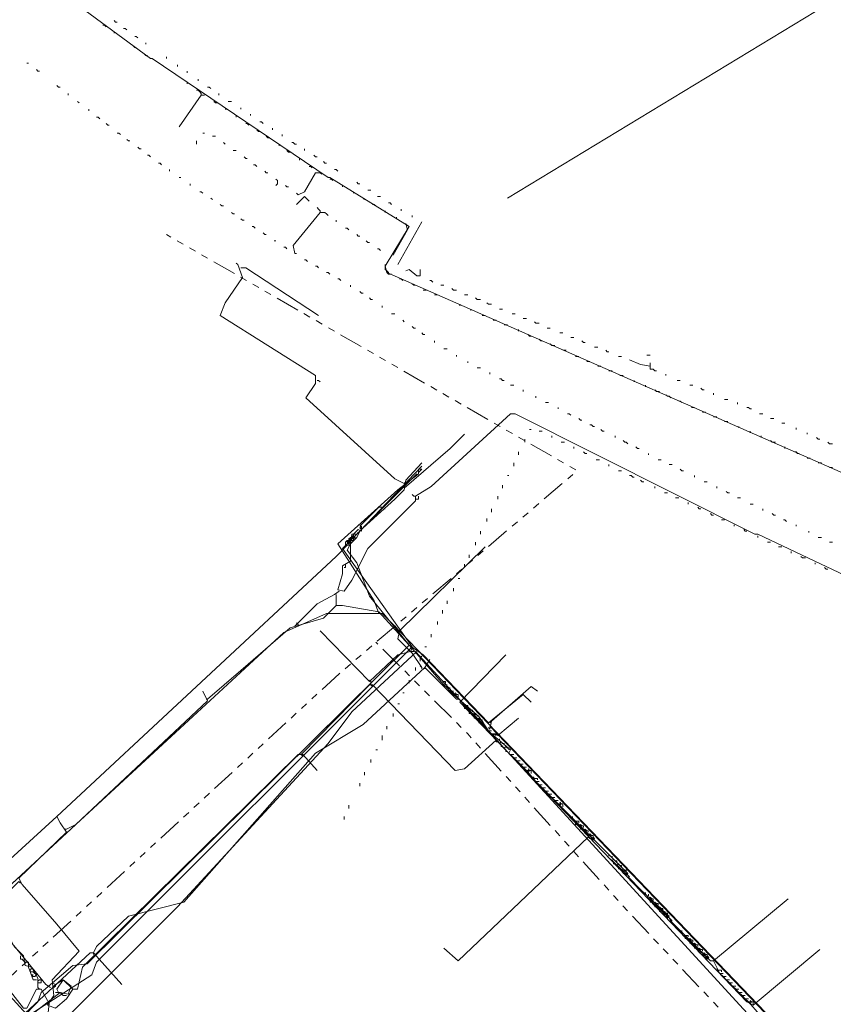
# Model space of a CAD drawing. Header units: metres. Extents: x 196942 to 197942, y 354692 to 355693.
# Tile 49 of 58: x 197495 to 197597, y 355058 to 355182. Entities that reach past the tile are written whole.
import ezdxf
from ezdxf.lldxf.tags import DXFTag

# ---------------------------------------------------------------- set-up
doc = ezdxf.new("R2010")
doc.units = ezdxf.units.M
doc.linetypes.add('RI-GWA', pattern=[18.45, 6, -1.8, 1.75, -1.8, 1.75, -1.8, 1.75, -1.8])
for name, color, linetype, lineweight in [('B-OI-KL-DATA_Orientatieverzoek_KPN_0000546663-G', 90, 'KL-DATA-N', 18), ('B-OI-KL-DATA_Orientatieverzoek_Ziggo BV_0000546674-G', 90, 'KL-DATA-N', 18), ('B-OI-KL-ET_LS_Orientatieverzoek_Enexis_0000729946-G', 190, 'KL-LS-N', 18), ('B-OI-KL-ET_MS_Orientatieverzoek_Enexis_0000729946-G', 130, 'KL-MS-N', 18), ('B-OI-KL-ET_MS_Orientatieverzoek_prorail_0000596202-G', 130, 'KL-MS-N', 18), ('B-OI-KL-GAS_LD_Orientatieverzoek_Enexis_0000729946-G', 50, 'KL-GAS-LD-N', 18), ('B-OI-KL-OVERIG_Orientatieverzoek_prorail_0000596202-G', 130, 'Continuous', 18), ('B-OI-KL-WATER_Orientatieverzoek_Nv WML_0000578862-G', 170, 'KL-WATER-N', 18), ('B-OI-RI-GWA_Orientatieverzoek_roermond_0000584598-G', 30, 'RI-GWA', 18)]:
    doc.layers.add(name, color=color, linetype=linetype, lineweight=lineweight)
doc.styles.get("Standard").update_dxf_attribs({"font": 'arial.ttf'})
tags = doc.linetypes.add('KL-DATA-N', pattern='A,4,-1,[101,NLCS.SHX,S=0.5,R=0,X=0,Y=0],-1,4,-1,["D",Standard,S=1,R=0,X=-0.25,Y=-0.5],-1.5', length=12.5).pattern_tags.tags
tags[18] = DXFTag(74, 10)
tags = doc.linetypes.add('KL-GAS-LD-N', pattern='A,4,-1,[69,NLCS.SHX,S=0.5,R=0,X=0,Y=0],-1,4,-1,["L",Standard,S=1,R=0,X=0.25,Y=-0.5],-2', length=13).pattern_tags.tags
tags[18] = DXFTag(74, 10)
tags = doc.linetypes.add('KL-LS-N', pattern='A,4,-1,[103,NLCS.SHX,S=0.75,R=0,X=0,Y=0],-1,4,-1,["L",Standard,S=1,R=0,X=0,Y=-0.5],-2', length=13).pattern_tags.tags
tags[18] = DXFTag(74, 10)
tags = doc.linetypes.add('KL-MS-N', pattern='A,4,-1,[103,NLCS.SHX,S=0.75,R=0,X=0,Y=0],-1,4,-1,["M",Standard,S=1,R=0,X=0,Y=-0.5],-2', length=13).pattern_tags.tags
tags[18] = DXFTag(74, 10)
doc.linetypes.add('KL-WATER-N', pattern='A,7,-0.5,[168,NLCS.SHX,S=0.75,R=0,X=0.75,Y=0],-2', length=9.5)

msp = doc.modelspace()

# ---------------------------------------------------------------- linework, layer by layer
at = {"layer": 'B-OI-KL-DATA_Orientatieverzoek_KPN_0000546663-G', "ltscale": 0.5, "flags": 128}
for points in [[(197613.53428, 355197.70312), (197602.132, 355187.101), (197556.32284, 355159.29544)], [(197540.1196, 355106.88496), (197539.51948, 355108.48528), (197534.91856, 355115.68672), (197542.52008, 355122.48808), (197545.1206, 355124.48848), (197545.1206, 355125.0886), (197545.52068, 355125.0886), (197545.1206, 355124.68852)], [(197688.54928, 355007.46508), (197683.1482, 355003.66432), (197678.54728, 355004.86456), (197674.34644, 355001.66392), (197673.34624, 355002.064), (197669.1454, 355007.065), (197665.1446, 355003.86436), (197650.94176, 354991.46188), (197646.94096, 354992.26204), (197598.93136, 355046.0728), (197541.91996, 355105.48468), (197540.51968, 355106.88496), (197533.51828, 355106.88496), (197528.1172, 355104.48448), (197501.91196, 355080.27964), (197491.50988, 355070.67772), (197489.70952, 355069.47748)], [(197498.31124, 355053.47428), (197514.71452, 355069.87756), (197533.71832, 355090.48168), (197536.71892, 355094.48248), (197544.92056, 355102.084)], [(197573.1262, 354929.0494), (197554.1224, 354954.0544), (197536.1188, 354976.65892), (197535.31864, 354976.65892), (197534.71852, 354978.45928), (197533.71832, 354978.85936), (197533.31824, 354980.45968), (197525.91676, 354989.86156), (197512.91416, 355006.66492), (197505.1126, 355017.067), (197487.70912, 355039.27144), (197474.1064, 355056.87496), (197474.30644, 355057.87516), (197486.1088, 355068.27724), (197486.50888, 355068.27724), (197495.31064, 355057.075), (197495.71072, 355057.075), (197496.91096, 355059.47548), (197497.51108, 355059.47548), (197498.51128, 355057.67512), (197498.1112, 355053.87436), (197496.1108, 355055.87476), (197495.51068, 355056.27484), (197495.51068, 355054.87456), (197499.91156, 355050.87376), (197510.31364, 355036.87096), (197510.51368, 355036.87096), (197513.51428, 355033.0702), (197515.1146, 355033.87036), (197526.51688, 355043.27224)], [(197497.111, 355060.27564), (197497.111, 355060.87576), (197496.31084, 355062.27604), (197495.51068, 355062.47608), (197495.31064, 355063.67632), (197494.1104, 355064.87656), (197493.1102, 355066.87696), (197493.1102, 355065.47668), (197493.71032, 355065.47668)], [(197495.51068, 355062.87616), (197495.31064, 355063.0762), (197495.1106, 355063.27624), (197494.91056, 355063.27624), (197494.91056, 355063.67632)], [(197495.91076, 355062.27604), (197495.91076, 355062.87616), (197495.51068, 355062.87616)], [(197496.91096, 355060.67572), (197496.51088, 355060.67572), (197495.91076, 355062.27604)], [(197496.1108, 355061.87596), (197496.31084, 355062.076)], [(197496.31084, 355061.67592), (197496.1108, 355061.67592), (197496.1108, 355061.87596)], [(197496.71092, 355061.47588), (197496.51088, 355061.67592), (197496.31084, 355061.67592)], [(197496.51088, 355061.0758), (197496.31084, 355061.27584), (197496.51088, 355061.27584)], [(197496.51088, 355061.0758), (197496.71092, 355061.0758), (197496.91096, 355061.27584)], [(197496.91096, 355061.27584), (197496.91096, 355061.47588), (197496.71092, 355061.47588)], [(197497.111, 355059.67552), (197497.111, 355060.47568), (197497.31104, 355060.67572), (197497.51108, 355060.67572), (197497.51108, 355060.27564), (197497.111, 355060.27564)], [(197497.111, 355059.67552), (197497.31104, 355059.47548)]]:
    msp.add_lwpolyline(points, dxfattribs=at)
at = {"layer": 'B-OI-KL-DATA_Orientatieverzoek_Ziggo BV_0000546674-G', "ltscale": 0.5, "flags": 128}
for points in [[(197545.52068, 355100.0836), (197544.32044, 355101.88396), (197542.52008, 355103.68432), (197542.72012, 355104.68452), (197553.52228, 355115.28664)], [(197587.32904, 355057.47508), (197586.52888, 355057.87516), (197550.32164, 355095.68272), (197556.1228, 355101.68392)], [(197545.92076, 355100.0836), (197546.52088, 355101.0838)], [(197504.1124, 355064.0764), (197504.51248, 355064.87656), (197508.51328, 355068.67732), (197515.51468, 355070.47768), (197532.118, 355089.28144), (197538.1192, 355092.88216), (197545.92076, 355100.0836), (197549.92156, 355096.0828), (197550.32164, 355096.0828)], [(197545.52068, 355100.0836), (197545.32064, 355100.28364)], [(197545.52068, 355100.0836), (197545.52068, 355099.88356)], [(197545.92076, 355100.0836), (197545.92076, 355099.88356)], [(197570.92576, 355074.27844), (197571.1258, 355074.47848), (197571.32584, 355074.47848), (197571.52588, 355074.67852)], [(197587.32904, 355057.47508), (197595.73072, 355064.47648)], [(197495.51068, 355056.47488), (197503.71232, 355064.0764), (197504.1124, 355064.0764), (197507.71312, 355060.0756)], [(197504.1124, 355064.0764), (197504.1124, 355063.87636)]]:
    msp.add_lwpolyline(points, dxfattribs=at)
at = {"layer": 'B-OI-KL-ET_LS_Orientatieverzoek_Enexis_0000729946-G', "ltscale": 0.5, "flags": 128}
for points in [[(197543.32024, 355123.28824), (197542.12, 355123.88836), (197530.91776, 355134.0904), (197532.118, 355135.89076), (197532.118, 355136.89096), (197520.1156, 355144.49248), (197520.71572, 355146.0928), (197522.91616, 355149.29344), (197522.31604, 355150.89376), (197522.116, 355151.0938)], [(197522.71612, 355150.49368), (197523.31624, 355150.49368), (197532.51808, 355144.49248)], [(197532.31804, 355136.29084), (197532.51808, 355136.29084), (197532.71812, 355136.0908)], [(197499.51148, 355081.27984), (197534.71852, 355114.0864), (197536.1188, 355115.48668), (197536.51888, 355115.48668), (197536.51888, 355113.48628), (197535.51868, 355112.88616), (197535.51868, 355111.88596), (197534.91856, 355109.88556), (197535.71872, 355109.68552), (197536.71892, 355111.0858), (197538.71932, 355115.0866), (197544.72052, 355121.0878), (197544.72052, 355121.68792), (197546.72092, 355122.88816), (197556.72292, 355132.09), (197557.32304, 355132.09), (197587.52908, 355116.88696), (197587.92916, 355116.88696), (197599.73152, 355111.28584), (197600.53168, 355110.88576), (197602.53208, 355114.68652), (197608.1332, 355127.88916), (197607.93316, 355129.28944), (197602.73212, 355131.88996), (197602.73212, 355133.49028)], [(197543.32024, 355122.68812), (197549.1214, 355127.68912), (197550.92176, 355129.48948)], [(197538.1192, 355117.68712), (197542.12, 355121.28784), (197543.32024, 355122.48808), (197543.52028, 355123.68832), (197545.52068, 355125.88876)], [(197543.32024, 355123.28824), (197543.52028, 355123.48828)], [(197544.72052, 355121.68792), (197544.52048, 355121.68792), (197544.32044, 355121.88796)], [(197544.72052, 355121.28784), (197545.1206, 355121.28784), (197545.1206, 355121.68792)], [(197537.71912, 355117.88716), (197540.1196, 355120.28764), (197540.51968, 355120.28764)], [(197540.71972, 355120.0876), (197540.91976, 355120.0876)], [(197536.91896, 355116.88696), (197537.51908, 355117.48708), (197537.91916, 355117.28704), (197537.91916, 355117.88716), (197537.71912, 355117.68712), (197537.91916, 355117.48708), (197538.1192, 355117.68712)], [(197536.51888, 355115.48668), (197536.71892, 355116.88696), (197536.91896, 355116.88696), (197536.91896, 355116.28684), (197536.91896, 355116.88696)], [(197535.71872, 355112.68612), (197535.91876, 355112.68612), (197535.91876, 355113.0862)], [(197529.51748, 355105.28464), (197532.31804, 355108.0852), (197534.51848, 355109.28544), (197535.1186, 355109.68552)], [(197534.71852, 355107.88516), (197534.71852, 355109.28544)], [(197518.51528, 355096.0828), (197522.71612, 355099.68352), (197528.91736, 355105.0846), (197533.1182, 355106.28484), (197534.71852, 355107.88516), (197535.51868, 355107.88516), (197540.1196, 355107.085), (197544.32044, 355102.48408), (197544.1204, 355102.084), (197542.52008, 355101.68392), (197538.91936, 355098.28324), (197532.71812, 355104.68452)], [(197529.91756, 355105.28464), (197529.91756, 355105.48468), (197529.71752, 355105.68472)], [(197544.1204, 355102.084), (197544.52048, 355102.084)], [(197548.32124, 355097.88316), (197544.32044, 355102.48408)], [(197539.1194, 355098.28324), (197538.91936, 355098.48328)], [(197539.1194, 355097.88316), (197539.1194, 355098.28324)], [(197548.52128, 355098.0832), (197548.52128, 355098.28324), (197548.1212, 355098.28324)], [(197500.71172, 355079.67952), (197501.91196, 355080.27964), (197518.51528, 355095.88276), (197517.91516, 355097.083)], [(197530.31764, 355089.0814), (197538.91936, 355097.88316), (197539.31944, 355097.88316), (197549.72152, 355087.081), (197550.92176, 355087.28104), (197554.92256, 355090.88176), (197556.52288, 355089.28144), (197556.72292, 355089.68152), (197554.32244, 355091.68192), (197554.92256, 355091.68192), (197555.1226, 355091.48188), (197557.72312, 355093.68232)], [(197539.1194, 355097.88316), (197539.31944, 355097.68312)], [(197548.72132, 355097.48308), (197548.32124, 355097.88316), (197548.72132, 355097.88316), (197548.32124, 355097.88316)], [(197549.1214, 355097.083), (197548.72132, 355097.48308), (197549.1214, 355097.48308), (197548.72132, 355097.48308)], [(197549.52148, 355096.68292), (197549.1214, 355097.083), (197549.52148, 355097.083), (197549.1214, 355097.083)], [(197549.72152, 355096.48288), (197549.92156, 355096.68292), (197549.72152, 355096.88296)], [(197554.1224, 355092.28204), (197554.32244, 355093.28224), (197559.32344, 355097.68312), (197560.1236, 355097.083)], [(197518.51528, 355096.0828), (197518.31524, 355096.0828)], [(197553.92236, 355092.082), (197552.72212, 355093.88236), (197549.52148, 355096.68292), (197550.1216, 355096.68292), (197550.1216, 355096.28284)], [(197549.52148, 355096.68292), (197549.72152, 355096.48288), (197549.92156, 355096.68292)], [(197550.72172, 355095.48268), (197550.72172, 355095.68272)], [(197553.52228, 355092.68212), (197550.72172, 355095.48268)], [(197551.1218, 355094.88256), (197550.92176, 355094.88256), (197550.92176, 355095.0826)], [(197551.32184, 355095.0826), (197551.32184, 355095.28264), (197551.1218, 355095.28264)], [(197551.52188, 355094.48248), (197551.32184, 355094.68252), (197551.52188, 355094.88256), (197551.72192, 355094.68252)], [(197551.72192, 355094.28244), (197551.52188, 355094.28244), (197551.52188, 355094.48248)], [(197551.92196, 355094.48248), (197551.92196, 355094.68252), (197551.72192, 355094.68252)], [(197552.122, 355093.88236), (197551.92196, 355094.0824), (197552.122, 355094.28244), (197552.32204, 355094.0824)], [(197552.32204, 355093.68232), (197552.122, 355093.68232), (197552.122, 355093.88236)], [(197552.52208, 355093.88236), (197552.52208, 355094.0824), (197552.32204, 355094.0824)], [(197552.72212, 355093.28224), (197552.52208, 355093.48228), (197552.72212, 355093.68232), (197552.92216, 355093.48228)], [(197552.92216, 355093.0822), (197552.72212, 355093.0822), (197552.72212, 355093.28224)], [(197553.1222, 355093.28224), (197553.1222, 355093.48228), (197552.92216, 355093.48228)], [(197552.92216, 355093.0822), (197553.1222, 355092.88216), (197553.32224, 355093.0822)], [(197553.1222, 355092.88216), (197553.32224, 355093.0822), (197553.1222, 355093.28224)], [(197554.1224, 355092.28204), (197553.92236, 355092.48208)], [(197554.32244, 355091.68192), (197553.92236, 355092.082), (197554.32244, 355092.082), (197553.92236, 355092.082)], [(197554.32244, 355091.68192), (197554.52248, 355091.48188), (197554.72252, 355091.68192)], [(197554.52248, 355091.48188), (197554.72252, 355091.68192), (197554.92256, 355091.48188)], [(197555.1226, 355090.68172), (197554.92256, 355090.68172), (197554.92256, 355090.88176)], [(197555.32264, 355090.88176), (197555.32264, 355091.0818)], [(197555.52268, 355090.28164), (197555.32264, 355090.48168), (197555.52268, 355090.68172), (197555.72272, 355090.48168)], [(197555.72272, 355090.0816), (197555.52268, 355090.0816), (197555.52268, 355090.28164)], [(197555.92276, 355090.28164), (197555.92276, 355090.48168), (197555.72272, 355090.48168)], [(197556.1228, 355089.68152), (197555.92276, 355089.88156), (197556.1228, 355090.0816), (197556.32284, 355089.88156)], [(197556.32284, 355089.48148), (197556.1228, 355089.48148), (197556.1228, 355089.68152)], [(197556.52288, 355089.68152), (197556.52288, 355089.88156), (197556.32284, 355089.88156)], [(197501.51188, 355059.47548), (197502.112, 355059.47548), (197502.71212, 355062.27604), (197529.91756, 355089.0814), (197530.51768, 355089.0814), (197532.31804, 355087.081)], [(197530.31764, 355089.0814), (197530.51768, 355088.88136)], [(197557.123, 355088.68132), (197556.72292, 355089.0814), (197557.123, 355089.0814), (197556.72292, 355089.0814)], [(197557.52308, 355088.28124), (197557.123, 355088.68132), (197557.52308, 355088.68132), (197557.123, 355088.68132)], [(197557.92316, 355087.88116), (197557.52308, 355088.28124), (197557.92316, 355088.28124), (197557.52308, 355088.28124)], [(197558.32324, 355087.48108), (197557.92316, 355087.88116), (197558.32324, 355087.88116), (197557.92316, 355087.88116)], [(197558.72332, 355087.081), (197558.32324, 355087.48108), (197558.72332, 355087.48108), (197558.32324, 355087.48108)], [(197559.92356, 355085.68072), (197558.72332, 355087.081), (197559.32344, 355087.081), (197559.32344, 355086.68092)], [(197558.72332, 355087.081), (197558.92336, 355086.88096), (197559.1234, 355087.081)], [(197558.92336, 355086.88096), (197559.1234, 355087.081), (197558.92336, 355087.28104)], [(197559.72352, 355086.0808), (197559.52348, 355086.28084)], [(197560.1236, 355085.88076), (197560.1236, 355086.0808), (197559.72352, 355086.0808)], [(197560.32364, 355085.28064), (197559.92356, 355085.68072), (197560.32364, 355085.68072), (197559.92356, 355085.68072)], [(197560.72372, 355084.88056), (197560.32364, 355085.28064), (197560.72372, 355085.28064), (197560.32364, 355085.28064)], [(197561.1238, 355084.48048), (197560.72372, 355084.88056), (197561.1238, 355084.88056), (197560.72372, 355084.88056)], [(197561.52388, 355084.0804), (197561.1238, 355084.48048), (197561.52388, 355084.48048), (197561.1238, 355084.48048)], [(197561.92396, 355083.68032), (197561.52388, 355084.0804), (197561.92396, 355084.0804), (197561.52388, 355084.0804)], [(197562.32404, 355083.28024), (197561.92396, 355083.68032), (197562.32404, 355083.68032), (197561.92396, 355083.68032)], [(197562.72412, 355082.88016), (197562.32404, 355083.28024), (197562.72412, 355083.28024), (197562.32404, 355083.28024)], [(197562.92416, 355082.68012), (197563.1242, 355082.88016), (197562.92416, 355083.0802)], [(197581.92796, 355063.0762), (197576.92696, 355068.0772), (197576.52688, 355068.87736), (197573.1262, 355072.078), (197571.72592, 355073.47828), (197571.32584, 355074.27844), (197567.52508, 355078.0792), (197563.1242, 355082.48008), (197562.72412, 355082.88016), (197563.32424, 355082.88016), (197563.32424, 355082.48008)], [(197562.72412, 355082.88016), (197562.92416, 355082.68012), (197563.1242, 355082.88016)], [(197495.91076, 355055.27464), (197495.71072, 355056.27484), (197493.51028, 355058.67532), (197485.70872, 355068.67732), (197499.51148, 355081.27984), (197499.91156, 355080.47968), (197500.71172, 355079.27944), (197494.71052, 355073.47828), (197495.1106, 355072.67812), (197499.51148, 355067.67712), (197502.31204, 355064.27644), (197498.91136, 355060.67572), (197499.1114, 355058.67532), (197498.31124, 355057.47508), (197499.31144, 355057.075), (197500.71172, 355058.27524), (197501.51188, 355059.47548), (197500.31164, 355060.67572), (197499.31144, 355060.0756), (197498.91136, 355060.27564)], [(197564.52448, 355081.0798), (197564.52448, 355081.27984)], [(197567.52508, 355078.0792), (197564.72452, 355080.67972), (197565.1246, 355080.67972)], [(197565.32464, 355080.47968), (197565.32464, 355080.67972), (197565.1246, 355080.67972)], [(197500.71172, 355079.67952), (197500.51168, 355079.67952)], [(197565.1246, 355080.27964), (197564.92456, 355080.27964), (197564.92456, 355080.47968)], [(197565.52468, 355079.87956), (197565.32464, 355080.0796), (197565.52468, 355080.27964), (197565.72472, 355080.0796)], [(197565.72472, 355079.67952), (197565.52468, 355079.67952), (197565.52468, 355079.87956)], [(197565.92476, 355079.87956), (197565.92476, 355080.0796), (197565.72472, 355080.0796)], [(197566.1248, 355079.27944), (197565.92476, 355079.47948), (197566.1248, 355079.67952), (197566.32484, 355079.47948)], [(197566.52488, 355079.27944), (197566.52488, 355079.47948), (197566.32484, 355079.47948)], [(197566.52488, 355078.67932), (197550.1216, 355063.0762), (197548.32124, 355064.67652)], [(197566.32484, 355079.0794), (197566.1248, 355079.0794), (197566.1248, 355079.27944)], [(197566.52488, 355078.67932), (197566.52488, 355078.87936), (197566.72492, 355079.0794), (197566.92496, 355078.87936)], [(197566.92496, 355078.47928), (197566.72492, 355078.47928), (197566.52488, 355078.67932)], [(197567.125, 355078.67932), (197567.125, 355078.87936), (197566.92496, 355078.87936)], [(197566.92496, 355078.47928), (197567.125, 355078.27924), (197567.32504, 355078.47928)], [(197567.125, 355078.27924), (197567.32504, 355078.47928), (197567.125, 355078.67932)], [(197569.1254, 355076.27884), (197569.1254, 355076.47888)], [(197571.72592, 355073.67832), (197569.32544, 355075.87876)], [(197569.52548, 355076.0788), (197569.52548, 355076.27884)], [(197569.72552, 355075.47868), (197569.52548, 355075.67872), (197569.72552, 355075.87876), (197569.92556, 355075.67872)], [(197570.1256, 355075.47868), (197570.1256, 355075.67872), (197569.92556, 355075.67872)], [(197569.92556, 355075.27864), (197569.72552, 355075.27864), (197569.72552, 355075.47868)], [(197570.32564, 355074.87856), (197570.1256, 355075.0786), (197570.32564, 355075.27864), (197570.52568, 355075.0786)], [(197570.52568, 355074.67852), (197570.32564, 355074.67852), (197570.32564, 355074.87856)], [(197570.72572, 355074.87856), (197570.72572, 355075.0786), (197570.52568, 355075.0786)], [(197570.92576, 355074.27844), (197570.72572, 355074.47848), (197570.92576, 355074.67852), (197571.1258, 355074.47848)], [(197571.32584, 355074.27844), (197571.32584, 355074.47848), (197571.1258, 355074.47848)], [(197571.1258, 355074.0784), (197570.92576, 355074.0784), (197570.92576, 355074.27844)], [(197571.1258, 355074.0784), (197571.32584, 355073.87836), (197571.52588, 355074.0784)], [(197571.32584, 355073.87836), (197571.52588, 355074.0784), (197571.32584, 355074.27844)], [(197494.71052, 355073.0782), (197491.1098, 355069.47748), (197491.50988, 355068.0772), (197498.1112, 355060.0756), (197498.71132, 355059.67552)], [(197494.71052, 355073.0782), (197494.91056, 355072.87816)], [(197573.72632, 355071.47788), (197573.72632, 355071.67792)], [(197576.92696, 355068.27724), (197573.92636, 355071.0778)], [(197574.1264, 355071.27784), (197574.1264, 355071.47788)], [(197574.32644, 355070.67772), (197574.1264, 355070.87776), (197574.32644, 355071.0778), (197574.52648, 355070.87776)], [(197574.52648, 355070.47768), (197574.32644, 355070.47768), (197574.32644, 355070.67772)], [(197574.72652, 355070.67772), (197574.72652, 355070.87776), (197574.52648, 355070.87776)], [(197583.1282, 355061.47588), (197582.32804, 355063.0762), (197591.72992, 355070.87776)], [(197574.92656, 355070.0776), (197574.72652, 355070.27764), (197574.92656, 355070.47768), (197575.1266, 355070.27764)], [(197575.1266, 355069.87756), (197574.92656, 355069.87756), (197574.92656, 355070.0776)], [(197575.32664, 355070.0776), (197575.32664, 355070.27764), (197575.1266, 355070.27764)], [(197575.52668, 355069.47748), (197575.32664, 355069.67752), (197575.52668, 355069.87756), (197575.72672, 355069.67752)], [(197575.72672, 355069.27744), (197575.52668, 355069.27744), (197575.52668, 355069.47748)], [(197575.92676, 355069.47748), (197575.92676, 355069.67752), (197575.72672, 355069.67752)], [(197576.1268, 355068.87736), (197575.92676, 355069.0774), (197576.1268, 355069.27744), (197576.32684, 355069.0774)], [(197576.32684, 355068.67732), (197576.1268, 355068.67732), (197576.1268, 355068.87736)], [(197576.52688, 355068.87736), (197576.52688, 355069.0774), (197576.32684, 355069.0774)], [(197576.32684, 355068.67732), (197576.52688, 355068.47728), (197576.72692, 355068.67732)], [(197576.52688, 355068.47728), (197576.72692, 355068.67732), (197576.52688, 355068.87736)], [(197576.92696, 355068.27724), (197577.127, 355068.0772)], [(197578.32724, 355066.67692), (197578.32724, 355066.87696)], [(197581.92796, 355063.0762), (197578.52728, 355066.27684), (197578.92736, 355066.27684)], [(197578.92736, 355065.87676), (197578.72732, 355065.87676), (197578.72732, 355066.0768)], [(197579.1274, 355066.0768), (197579.1274, 355066.27684), (197578.92736, 355066.27684)], [(197579.32744, 355065.47668), (197579.1274, 355065.67672), (197579.32744, 355065.87676), (197579.52748, 355065.67672)], [(197579.72752, 355065.47668), (197579.72752, 355065.67672), (197579.52748, 355065.67672)], [(197579.52748, 355065.27664), (197579.32744, 355065.27664), (197579.32744, 355065.47668)], [(197579.92756, 355064.87656), (197579.72752, 355065.0766), (197579.92756, 355065.27664), (197580.1276, 355065.0766)], [(197580.1276, 355064.67652), (197579.92756, 355064.67652), (197579.92756, 355064.87656)], [(197580.32764, 355064.87656), (197580.32764, 355065.0766), (197580.1276, 355065.0766)], [(197580.52768, 355064.27644), (197580.32764, 355064.47648), (197580.52768, 355064.67652), (197580.72772, 355064.47648)], [(197580.92776, 355064.27644), (197580.92776, 355064.47648), (197580.72772, 355064.47648)], [(197580.72772, 355064.0764), (197580.52768, 355064.0764), (197580.52768, 355064.27644)], [(197581.1278, 355063.67632), (197580.92776, 355063.87636), (197581.1278, 355064.0764), (197581.32784, 355063.87636)], [(197581.32784, 355063.47628), (197581.1278, 355063.47628), (197581.1278, 355063.67632)], [(197581.52788, 355063.67632), (197581.52788, 355063.87636), (197581.32784, 355063.87636)], [(197581.32784, 355063.47628), (197581.52788, 355063.27624), (197581.72792, 355063.47628)], [(197581.52788, 355063.27624), (197581.72792, 355063.47628), (197581.52788, 355063.67632)], [(197581.92796, 355063.0762), (197582.32804, 355063.0762)], [(197582.92816, 355061.87596), (197582.72812, 355062.076)], [(197583.32824, 355061.67592), (197583.32824, 355061.87596), (197582.92816, 355061.87596)], [(197583.52828, 355061.0758), (197583.1282, 355061.47588), (197583.52828, 355061.47588), (197583.1282, 355061.47588)], [(197583.92836, 355060.67572), (197583.52828, 355061.0758), (197583.92836, 355061.0758), (197583.52828, 355061.0758)], [(197499.31144, 355060.0756), (197499.31144, 355059.87556), (197499.1114, 355059.67552), (197499.1114, 355059.87556), (197499.31144, 355060.0756)], [(197584.32844, 355060.27564), (197583.92836, 355060.67572), (197584.32844, 355060.67572), (197583.92836, 355060.67572)], [(197584.72852, 355059.87556), (197584.32844, 355060.27564), (197584.72852, 355060.27564), (197584.32844, 355060.27564)], [(197585.1286, 355059.47548), (197584.72852, 355059.87556), (197585.1286, 355059.87556), (197584.72852, 355059.87556)], [(197585.52868, 355059.0754), (197585.1286, 355059.47548), (197585.52868, 355059.47548), (197585.1286, 355059.47548)], [(197500.71172, 355058.67532), (197500.31164, 355058.67532), (197500.1116, 355058.87536), (197499.91156, 355059.0754), (197499.31144, 355059.0754)], [(197585.92876, 355058.67532), (197585.52868, 355059.0754), (197585.92876, 355059.0754), (197585.52868, 355059.0754)], [(197586.32884, 355058.27524), (197585.92876, 355058.67532), (197586.32884, 355058.67532), (197585.92876, 355058.67532)], [(197586.72892, 355057.87516), (197586.32884, 355058.27524), (197586.72892, 355058.27524), (197586.32884, 355058.27524)], [(197588.1292, 355056.27484), (197586.72892, 355057.87516), (197587.32904, 355057.87516), (197587.32904, 355057.47508)], [(197586.72892, 355057.87516), (197586.92896, 355057.67512), (197587.129, 355057.87516)], [(197586.92896, 355057.67512), (197587.129, 355057.87516), (197586.92896, 355058.0752)]]:
    msp.add_lwpolyline(points, dxfattribs=at)
at = {"layer": 'B-OI-KL-ET_MS_Orientatieverzoek_Enexis_0000729946-G', "ltscale": 0.5, "flags": 128}
msp.add_lwpolyline([(197495.31064, 355030.46968), (197495.1106, 355031.46988), (197493.91036, 355032.07), (197493.71032, 355033.27024), (197492.51008, 355033.87036), (197492.31004, 355035.0706), (197491.70992, 355035.27064), (197491.50988, 355036.0708), (197490.50968, 355036.47088), (197490.1096, 355037.87116), (197489.1094, 355038.27124), (197488.90936, 355039.47148), (197488.30924, 355039.67152), (197488.1092, 355040.47168), (197487.50908, 355040.67172), (197487.50908, 355041.27184), (197486.90896, 355041.47188), (197486.70892, 355042.27204), (197486.1088, 355042.47208), (197486.1088, 355043.0722), (197485.30864, 355043.67232), (197484.70852, 355044.87256), (197483.50828, 355045.87276), (197483.90836, 355046.67292), (197499.91156, 355059.0754), (197500.91176, 355058.87536), (197501.31184, 355059.87556), (197500.31164, 355060.67572), (197499.51148, 355059.47548), (197499.71152, 355059.0754)], dxfattribs=at)
at = {"layer": 'B-OI-KL-ET_MS_Orientatieverzoek_prorail_0000596202-G', "ltscale": 0.5, "flags": 128}
msp.add_lwpolyline([(197397.89116, 355277.119), (197399.29144, 355274.71852), (197400.69172, 355275.1186), (197406.0928, 355279.51948), (197406.89296, 355279.51948), (197417.89516, 355265.31664), (197418.0952, 355265.31664), (197423.69632, 355259.1154), (197442.90016, 355237.111), (197443.1002, 355237.111), (197452.102, 355227.50908), (197452.30204, 355227.50908), (197467.90516, 355212.50608), (197468.1052, 355212.50608), (197478.50728, 355202.70412), (197478.70732, 355202.70412), (197497.31104, 355187.101), (197497.51108, 355187.101), (197511.31384, 355176.89896), (197511.51388, 355176.89896), (197533.71832, 355161.89596), (197533.91836, 355161.89596), (197543.92036, 355155.69472), (197540.91976, 355150.69372), (197541.1198, 355149.89356), (197675.74672, 355090.68172), (197676.1468, 355090.68172), (197708.1532, 355076.87896)], dxfattribs=at)
at = {"layer": 'B-OI-KL-GAS_LD_Orientatieverzoek_Enexis_0000729946-G', "ltscale": 0.5, "flags": 128}
for points in [[(197543.92036, 355102.88416), (197538.91936, 355109.0854), (197537.31904, 355113.28624), (197536.1188, 355114.88656), (197536.51888, 355115.68672), (197537.31904, 355116.48688), (197537.71912, 355117.28704), (197545.52068, 355125.48868)], [(197536.31884, 355116.0868), (197536.31884, 355116.28684), (197536.51888, 355116.48688), (197536.71892, 355116.48688), (197536.91896, 355116.68692), (197536.91896, 355116.88696), (197537.31904, 355116.88696)], [(197536.71892, 355116.48688), (197536.71892, 355116.68692), (197536.91896, 355116.68692)], [(197536.91896, 355116.28684), (197537.119, 355116.48688), (197536.91896, 355116.68692)], [(197537.31904, 355116.88696), (197537.51908, 355117.087)], [(197536.1188, 355115.48668), (197535.91876, 355115.48668), (197535.91876, 355115.88676), (197536.1188, 355116.0868), (197536.31884, 355116.0868), (197536.51888, 355115.88676), (197536.31884, 355115.68672)], [(197536.31884, 355115.68672), (197536.1188, 355115.88676), (197536.31884, 355116.0868)], [(197536.1188, 355115.48668), (197536.31884, 355115.48668), (197536.31884, 355115.68672)], [(197536.31884, 355116.0868), (197536.51888, 355116.28684), (197536.71892, 355116.48688)], [(197536.71892, 355116.0868), (197536.91896, 355116.0868), (197536.91896, 355116.28684)], [(197641.73992, 354849.83356), (197647.94116, 354856.63492), (197625.33664, 354885.44068), (197593.73032, 354921.84796), (197578.92736, 354941.25184), (197526.91696, 355008.46528), (197477.70712, 355070.87776), (197479.30744, 355072.47808), (197480.90776, 355073.67832), (197481.70792, 355072.47808), (197482.30804, 355072.47808), (197482.70812, 355071.27784), (197494.31044, 355055.47468), (197495.1106, 355055.87476), (197497.111, 355057.87516), (197497.51108, 355059.0754), (197501.51188, 355062.47608), (197503.31224, 355062.67612), (197543.92036, 355102.88416), (197545.72072, 355101.68392), (197553.92236, 355093.0822), (197558.32324, 355096.68292), (197559.32344, 355095.68272)], [(197554.1224, 355093.0822), (197554.32244, 355093.28224)], [(197612.53408, 355032.07), (197604.73252, 355039.87156), (197554.1224, 355092.68212)]]:
    msp.add_lwpolyline(points, dxfattribs=at)
at = {"layer": 'B-OI-KL-OVERIG_Orientatieverzoek_prorail_0000596202-G', "ltscale": 0.5, "flags": 128}
for points in [[(197506.91296, 355181.49988), (197506.71292, 355181.69992)], [(197506.91296, 355181.49988), (197507.113, 355181.49988)], [(197505.71272, 355180.89976), (197505.51268, 355181.0998), (197505.31264, 355181.0998)], [(197506.71292, 355180.0996), (197506.71292, 355180.29964)], [(197508.31324, 355180.49968), (197508.1132, 355180.69972), (197507.91316, 355180.69972)], [(197509.71352, 355179.49948), (197509.51348, 355179.69952), (197509.31344, 355179.69952)], [(197510.71372, 355178.69932), (197510.71372, 355178.89936)], [(197509.31344, 355178.29924), (197509.1134, 355178.49928)], [(197509.31344, 355178.29924), (197509.51348, 355178.29924)], [(197510.71372, 355177.29904), (197510.51368, 355177.49908)], [(197495.71072, 355176.29884), (197495.91076, 355176.29884)], [(197510.71372, 355177.29904), (197510.91376, 355177.29904)], [(197513.31424, 355176.89896), (197513.31424, 355177.099)], [(197497.111, 355175.29864), (197496.91096, 355175.49868)], [(197497.111, 355175.29864), (197497.31104, 355175.29864)], [(197514.71452, 355175.89876), (197514.71452, 355176.0988)], [(197515.91476, 355175.0986), (197515.91476, 355175.29864)], [(197515.91476, 355173.69832), (197515.91476, 355173.89836)], [(197517.31504, 355174.0984), (197517.31504, 355174.29844)], [(197499.71152, 355173.29824), (197499.51148, 355173.49828)], [(197499.71152, 355173.29824), (197499.91156, 355173.29824)], [(197500.91176, 355172.29804), (197500.91176, 355172.49808)], [(197517.71512, 355172.29804), (197517.71512, 355172.49808), (197517.51508, 355172.69812), (197517.31504, 355172.89816), (197517.115, 355172.89816)], [(197518.91536, 355173.0982), (197518.71532, 355173.29824), (197518.51528, 355173.29824)], [(197519.91556, 355172.29804), (197519.91556, 355172.49808)], [(197502.31204, 355171.29784), (197502.112, 355171.49788)], [(197517.71512, 355172.29804), (197514.91456, 355168.29724)], [(197517.71512, 355172.29804), (197518.1152, 355172.29804)], [(197519.51548, 355171.29784), (197519.31544, 355171.49788)], [(197519.51548, 355171.29784), (197519.71552, 355171.29784)], [(197521.1158, 355171.49788), (197521.51588, 355171.49788)], [(197503.51228, 355170.29764), (197503.51228, 355170.49768)], [(197520.71572, 355170.49768), (197520.91576, 355170.49768)], [(197522.71612, 355170.49768), (197522.71612, 355170.69772)], [(197504.91256, 355169.29744), (197504.71252, 355169.49748), (197504.51248, 355169.49748)], [(197522.116, 355169.49748), (197522.116, 355169.69752)], [(197523.91636, 355169.69752), (197523.91636, 355169.89756)], [(197525.51668, 355168.69732), (197525.31664, 355168.89736), (197525.1166, 355168.89736)], [(197505.91276, 355168.49728), (197505.71272, 355168.69732)], [(197505.91276, 355168.49728), (197506.1128, 355168.49728)], [(197523.71632, 355168.49728), (197523.51628, 355168.69732), (197523.31624, 355168.69732)], [(197524.91656, 355167.69712), (197524.71652, 355167.89716)], [(197524.91656, 355167.69712), (197525.1166, 355167.69712)], [(197526.71692, 355167.89716), (197526.71692, 355168.0972)], [(197507.51308, 355167.29704), (197507.31304, 355167.49708), (197507.113, 355167.49708)], [(197508.51328, 355166.49688), (197508.31324, 355166.69692)], [(197508.51328, 355166.49688), (197508.71332, 355166.49688)], [(197517.115, 355166.0968), (197517.115, 355166.49688)], [(197517.91516, 355167.49708), (197518.1152, 355167.49708)], [(197519.1154, 355167.097), (197519.51548, 355167.097)], [(197520.71572, 355166.0968), (197520.51568, 355166.29684)], [(197526.1168, 355166.89696), (197525.91676, 355167.097)], [(197526.1168, 355166.89696), (197526.31684, 355166.89696)], [(197527.91716, 355167.097), (197527.91716, 355167.29704)], [(197529.51748, 355166.0968), (197529.31744, 355166.29684), (197529.1174, 355166.29684)], [(197509.91356, 355165.49668), (197509.71352, 355165.69672)], [(197509.91356, 355165.49668), (197510.1136, 355165.49668)], [(197521.71592, 355165.29664), (197522.116, 355165.29664)], [(197527.51708, 355165.89676), (197527.51708, 355166.0968)], [(197528.71732, 355165.0966), (197528.51728, 355165.29664)], [(197528.71732, 355165.0966), (197528.91736, 355165.0966)], [(197529.51748, 355166.0968), (197529.71752, 355166.0968)], [(197530.71772, 355165.29664), (197530.71772, 355165.49668)], [(197511.31384, 355164.49648), (197511.1138, 355164.69652), (197510.91376, 355164.69652)], [(197523.31624, 355164.29644), (197523.1162, 355164.49648)], [(197523.31624, 355164.29644), (197523.51628, 355164.29644)], [(197530.1176, 355164.0964), (197530.1176, 355164.29644)], [(197532.118, 355164.49648), (197531.91796, 355164.69652)], [(197532.118, 355164.49648), (197532.31804, 355164.49648)], [(197533.31824, 355163.69632), (197533.1182, 355163.89636)], [(197512.71412, 355163.49628), (197512.51408, 355163.69632), (197512.31404, 355163.69632)], [(197513.71432, 355162.69612), (197513.71432, 355162.89616)], [(197524.71652, 355163.29624), (197524.51648, 355163.49628), (197524.31644, 355163.49628)], [(197525.91676, 355162.49608), (197525.71672, 355162.69612)], [(197531.71792, 355163.0962), (197531.51788, 355163.29624), (197531.31784, 355163.29624)], [(197533.31824, 355163.69632), (197533.51828, 355163.69632)], [(197534.91856, 355162.69612), (197534.71852, 355162.89616), (197534.51848, 355162.89616)], [(197514.91456, 355161.89596), (197515.1146, 355161.89596)], [(197525.91676, 355162.49608), (197526.1168, 355162.49608)], [(197527.117, 355160.89576), (197527.31704, 355161.0958), (197527.31704, 355161.49588), (197527.117, 355161.69592)], [(197529.91756, 355159.69552), (197530.71772, 355160.0956), (197532.118, 355162.49608), (197532.71812, 355162.49608), (197532.91816, 355162.29604)], [(197534.31844, 355161.49588), (197534.1184, 355161.69592), (197533.91836, 355161.69592)], [(197516.31484, 355160.89576), (197516.31484, 355161.0958)], [(197517.91516, 355159.89556), (197517.71512, 355160.0956), (197517.51508, 355160.0956)], [(197528.51728, 355160.69572), (197528.31724, 355160.89576)], [(197528.51728, 355160.69572), (197528.71732, 355160.69572)], [(197535.51868, 355160.69572), (197535.51868, 355160.89576)], [(197536.91896, 355159.89556), (197536.91896, 355160.0956)], [(197537.51908, 355161.0958), (197537.31904, 355161.29584)], [(197537.51908, 355161.0958), (197537.71912, 355161.0958)], [(197538.71932, 355160.29564), (197539.1194, 355160.29564)], [(197519.1154, 355159.0954), (197518.91536, 355159.29544)], [(197529.91756, 355159.69552), (197529.71752, 355159.89556)], [(197529.71752, 355158.49528), (197530.71772, 355159.49548), (197531.31784, 355158.89536)], [(197538.31924, 355159.0954), (197538.1192, 355159.29544)], [(197539.91956, 355159.49548), (197540.31964, 355159.49548)], [(197520.31564, 355158.29524), (197520.1156, 355158.49528)], [(197520.31564, 355158.29524), (197520.51568, 355158.29524)], [(197532.71812, 355157.49508), (197532.71812, 355157.69512), (197532.51808, 355157.89516), (197532.31804, 355158.0952)], [(197539.71952, 355158.29524), (197539.51948, 355158.49528), (197539.31944, 355158.49528)], [(197540.91976, 355157.49508), (197540.91976, 355157.69512)], [(197541.71992, 355158.49528), (197541.51988, 355158.69532), (197541.31984, 355158.69532)], [(197542.92016, 355157.69512), (197542.92016, 355157.89516)], [(197521.71592, 355157.29504), (197521.51588, 355157.49508)], [(197521.71592, 355157.29504), (197521.91596, 355157.29504)], [(197522.91616, 355156.49488), (197522.71612, 355156.69492)], [(197522.91616, 355156.49488), (197523.1162, 355156.49488)], [(197532.71812, 355157.49508), (197529.31744, 355153.29424), (197529.51748, 355152.29404), (197529.71752, 355152.29404)], [(197532.71812, 355157.49508), (197533.31824, 355157.49508), (197533.51828, 355157.29504), (197533.71832, 355157.095)], [(197534.71852, 355156.29484), (197534.71852, 355156.49488)], [(197542.32004, 355156.69492), (197542.32004, 355156.89496)], [(197544.32044, 355156.89496), (197544.32044, 355157.095)], [(197524.51648, 355155.49468), (197524.31644, 355155.69472), (197524.1164, 355155.69472)], [(197536.31884, 355155.29464), (197536.1188, 355155.49468), (197535.91876, 355155.49468)], [(197541.91996, 355152.094), (197543.72032, 355155.29464), (197543.52028, 355156.0948)], [(197542.52008, 355150.89376), (197545.52068, 355156.29484)], [(197525.71672, 355154.69452), (197525.51668, 355154.89456)], [(197525.71672, 355154.69452), (197525.91676, 355154.69452)], [(197526.91696, 355153.89436), (197527.117, 355153.89436)], [(197537.51908, 355154.49448), (197537.31904, 355154.69452)], [(197537.51908, 355154.49448), (197537.71912, 355154.49448)], [(197538.71932, 355153.69432), (197538.51928, 355153.89436)], [(197528.51728, 355152.89416), (197528.31724, 355153.0942), (197528.1172, 355153.0942)], [(197538.71932, 355153.69432), (197538.91936, 355153.69432)], [(197540.31964, 355152.69412), (197540.1196, 355152.89416), (197539.91956, 355152.89416)], [(197531.1178, 355151.29384), (197530.91776, 355151.49388), (197530.71772, 355151.49388)], [(197532.51808, 355150.49368), (197532.31804, 355150.69372), (197532.118, 355150.69372)], [(197541.31984, 355149.69352), (197541.31984, 355149.89356), (197541.1198, 355150.0936), (197540.91976, 355150.29364), (197540.91976, 355150.89376)], [(197544.92056, 355149.49348), (197543.92036, 355150.29364), (197543.52028, 355150.0936)], [(197544.92056, 355149.49348), (197545.32064, 355149.49348), (197545.32064, 355150.29364)], [(197533.91836, 355149.69352), (197533.71832, 355149.89356), (197533.51828, 355149.89356)], [(197535.31864, 355148.89336), (197535.1186, 355149.0934), (197534.91856, 355149.0934)], [(197541.31984, 355149.69352), (197541.1198, 355149.89356)], [(197541.31984, 355149.69352), (197541.71992, 355149.69352)], [(197543.1202, 355148.89336), (197542.92016, 355149.0934), (197542.72012, 355149.0934)], [(197546.92096, 355148.69332), (197546.72092, 355148.89336), (197546.52088, 355148.89336)], [(197536.51888, 355148.0932), (197536.51888, 355148.29324)], [(197544.52048, 355148.29324), (197544.32044, 355148.49328)], [(197544.52048, 355148.29324), (197544.72052, 355148.29324)], [(197545.72072, 355147.69312), (197546.1208, 355147.69312)], [(197547.92116, 355148.29324), (197548.32124, 355148.29324)], [(197549.52148, 355147.69312), (197549.32144, 355147.89316)], [(197549.52148, 355147.69312), (197549.92156, 355147.69312)], [(197537.91916, 355147.29304), (197537.71912, 355147.49308)], [(197537.91916, 355147.29304), (197538.1192, 355147.29304)], [(197539.1194, 355146.49288), (197538.91936, 355146.69292)], [(197539.1194, 355146.49288), (197539.31944, 355146.49288)], [(197547.121, 355147.093), (197547.52108, 355147.093)], [(197550.92176, 355147.093), (197551.32184, 355147.093)], [(197552.52208, 355146.49288), (197552.32204, 355146.69292)], [(197552.52208, 355146.49288), (197552.92216, 355146.49288)], [(197540.51968, 355145.49268), (197540.51968, 355145.69272)], [(197550.32164, 355145.69272), (197550.32164, 355145.89276)], [(197551.72192, 355145.0926), (197551.72192, 355145.29264)], [(197553.92236, 355145.89276), (197553.72232, 355146.0928)], [(197553.92236, 355145.89276), (197554.32244, 355145.89276)], [(197555.32264, 355145.29264), (197555.72272, 355145.29264)], [(197541.71992, 355144.69252), (197542.12, 355144.69252)], [(197553.1222, 355144.49248), (197553.52228, 355144.49248)], [(197556.92296, 355144.69252), (197557.32304, 355144.69252)], [(197558.32324, 355144.0924), (197558.72332, 355144.0924)], [(197543.32024, 355143.69232), (197543.1202, 355143.89236)], [(197544.52048, 355142.89216), (197544.32044, 355143.0922)], [(197544.52048, 355142.89216), (197544.72052, 355142.89216)], [(197554.52248, 355143.89236), (197554.92256, 355143.89236)], [(197555.92276, 355143.29224), (197556.32284, 355143.29224)], [(197557.72312, 355142.49208), (197557.72312, 355142.69212)], [(197559.92356, 355143.49228), (197559.72352, 355143.69232)], [(197559.92356, 355143.49228), (197560.32364, 355143.49228)], [(197561.32384, 355142.89216), (197561.72392, 355142.89216)], [(197545.72072, 355142.092), (197545.52068, 355142.29204)], [(197545.72072, 355142.092), (197545.92076, 355142.092)], [(197559.1234, 355141.89196), (197558.92336, 355142.092)], [(197559.1234, 355141.89196), (197559.32344, 355141.89196)], [(197560.52368, 355141.29184), (197560.32364, 355141.49188)], [(197562.92416, 355142.29204), (197563.32424, 355142.29204)], [(197564.32444, 355141.69192), (197564.72452, 355141.69192)], [(197547.121, 355141.0918), (197547.121, 355141.29184)], [(197548.32124, 355140.29164), (197548.72132, 355140.29164)], [(197560.52368, 355141.29184), (197560.72372, 355141.29184)], [(197561.92396, 355140.69172), (197561.72392, 355140.89176)], [(197561.92396, 355140.69172), (197562.32404, 355140.69172)], [(197565.92476, 355141.0918), (197565.72472, 355141.29184)], [(197565.92476, 355141.0918), (197566.1248, 355141.0918)], [(197567.32504, 355140.49168), (197567.72512, 355140.49168)], [(197549.92156, 355139.29144), (197549.92156, 355139.49148)], [(197563.32424, 355140.0916), (197563.72432, 355140.0916)], [(197564.92456, 355139.29144), (197565.32464, 355139.29144)], [(197568.92536, 355139.89156), (197568.72532, 355140.0916)], [(197568.92536, 355139.89156), (197569.1254, 355139.89156)], [(197570.32564, 355139.29144), (197570.72572, 355139.29144)], [(197573.92636, 355139.49148), (197574.32644, 355139.49148)], [(197551.32184, 355138.49128), (197551.32184, 355138.69132)], [(197552.52208, 355137.89116), (197552.92216, 355137.89116)], [(197566.32484, 355138.69132), (197566.72492, 355138.69132)], [(197567.72512, 355138.0912), (197568.1252, 355138.0912)], [(197574.32644, 355138.0912), (197573.1262, 355138.29124), (197571.72592, 355138.89136)], [(197574.32644, 355138.0912), (197574.32644, 355138.49128)], [(197574.32644, 355138.0912), (197574.32644, 355137.69112), (197574.72652, 355137.69112), (197574.92656, 355137.49108), (197575.1266, 355137.49108)], [(197554.1224, 355137.091), (197554.1224, 355137.29104)], [(197555.72272, 355136.29084), (197555.52268, 355136.49088), (197555.32264, 355136.49088)], [(197569.1254, 355137.49108), (197569.52548, 355137.49108)], [(197570.52568, 355136.89096), (197570.92576, 355136.89096)], [(197576.32684, 355136.89096), (197576.32684, 355137.091)], [(197555.72272, 355136.29084), (197555.92276, 355136.29084)], [(197556.72292, 355135.69072), (197557.123, 355135.69072)], [(197572.32604, 355136.0908), (197572.32604, 355136.29084)], [(197573.72632, 355135.49068), (197573.72632, 355135.69072)], [(197577.72712, 355136.29084), (197578.1272, 355136.29084)], [(197579.32744, 355135.69072), (197579.72752, 355135.69072)], [(197580.92776, 355135.0906), (197580.72772, 355135.29064)], [(197558.32324, 355134.89056), (197558.32324, 355135.0906)], [(197559.92356, 355134.0904), (197559.92356, 355134.29044)], [(197575.1266, 355134.89056), (197574.92656, 355135.0906)], [(197575.1266, 355134.89056), (197575.52668, 355134.89056)], [(197576.92696, 355134.0904), (197576.72692, 355134.29044), (197576.52688, 355134.29044), (197576.32684, 355134.49048)], [(197580.92776, 355135.0906), (197581.1278, 355135.0906)], [(197582.32804, 355134.49048), (197582.32804, 355134.69052)], [(197561.1238, 355133.49028), (197561.52388, 355133.49028)], [(197562.72412, 355132.69012), (197562.72412, 355132.89016)], [(197578.32724, 355133.49028), (197578.1272, 355133.69032), (197577.92716, 355133.69032)], [(197579.52748, 355132.89016), (197579.92756, 355132.89016)], [(197583.72832, 355133.89036), (197584.1284, 355133.89036)], [(197585.32864, 355133.29024), (197585.32864, 355133.49028)], [(197586.92896, 355132.69012), (197586.72892, 355132.89016), (197586.52888, 355132.89016)], [(197564.32444, 355131.88996), (197564.1244, 355132.09), (197563.92436, 355132.09)], [(197565.52468, 355131.28984), (197565.32464, 355131.48988)], [(197580.92776, 355132.29004), (197581.32784, 355132.29004)], [(197582.32804, 355131.68992), (197582.72812, 355131.68992)], [(197586.92896, 355132.69012), (197587.129, 355132.69012)], [(197588.1292, 355132.09), (197588.52928, 355132.09)], [(197589.52948, 355131.48988), (197589.92956, 355131.48988)], [(197565.52468, 355131.28984), (197565.72472, 355131.28984)], [(197567.125, 355130.48968), (197566.92496, 355130.68972), (197566.72492, 355130.68972)], [(197567.125, 355130.48968), (197567.32504, 355130.48968)], [(197583.72832, 355131.0898), (197584.1284, 355131.0898)], [(197585.52868, 355130.28964), (197585.52868, 355130.48968)], [(197590.92976, 355130.88976), (197591.32984, 355130.88976)], [(197592.73012, 355130.0896), (197592.73012, 355130.28964)], [(197559.1234, 355130.0896), (197559.32344, 355130.0896)], [(197560.32364, 355129.88956), (197560.72372, 355129.88956)], [(197561.92396, 355129.0894), (197561.92396, 355129.28944)], [(197568.32524, 355129.88956), (197568.1252, 355130.0896)], [(197568.32524, 355129.88956), (197568.52528, 355129.88956)], [(197569.92556, 355129.0894), (197569.92556, 355129.28944)], [(197586.92896, 355129.68952), (197586.92896, 355129.88956)], [(197588.32924, 355129.0894), (197588.32924, 355129.28944)], [(197594.1304, 355129.48948), (197594.1304, 355129.68952)], [(197595.53068, 355128.88936), (197595.33064, 355129.0894)], [(197558.52328, 355128.48928), (197558.52328, 355128.88936)], [(197563.1242, 355128.48928), (197563.52428, 355128.48928)], [(197564.72452, 355127.68912), (197564.72452, 355127.88916)], [(197571.52588, 355128.28924), (197571.32584, 355128.48928), (197571.1258, 355128.48928), (197570.92576, 355128.68932)], [(197572.72612, 355127.68912), (197572.52608, 355127.88916)], [(197589.72952, 355128.48928), (197589.52948, 355128.68932)], [(197589.72952, 355128.48928), (197590.1296, 355128.48928)], [(197591.32984, 355127.68912), (197591.32984, 355127.88916)], [(197595.53068, 355128.88936), (197595.73072, 355128.88936)], [(197596.93096, 355128.28924), (197596.73092, 355128.48928)], [(197596.93096, 355128.28924), (197597.33104, 355128.28924)], [(197557.72312, 355126.88896), (197557.72312, 355127.28904)], [(197566.1248, 355127.089), (197565.92476, 355127.28904)], [(197566.1248, 355127.089), (197566.32484, 355127.089)], [(197572.72612, 355127.68912), (197572.92616, 355127.68912)], [(197574.1264, 355126.88896), (197574.1264, 355127.089)], [(197592.93016, 355127.089), (197592.73012, 355127.28904), (197592.53008, 355127.28904)], [(197592.93016, 355127.089), (197593.1302, 355127.089)], [(197557.123, 355125.48868), (197557.123, 355125.88876)], [(197567.52508, 355126.28884), (197567.92516, 355126.28884)], [(197569.1254, 355125.48868), (197569.1254, 355125.68872)], [(197575.32664, 355126.28884), (197575.72672, 355126.28884)], [(197576.72692, 355125.68872), (197577.127, 355125.68872)], [(197594.1304, 355126.48888), (197594.53048, 355126.48888)], [(197595.53068, 355125.88876), (197595.93076, 355125.88876)], [(197596.93096, 355125.28864), (197597.33104, 355125.28864)], [(197556.32284, 355124.28844), (197556.52288, 355124.28844)], [(197570.32564, 355124.88856), (197570.72572, 355124.88856)], [(197572.126, 355124.0884), (197571.92596, 355124.28844), (197571.72592, 355124.28844)], [(197572.126, 355124.0884), (197572.32604, 355124.0884)], [(197578.32724, 355124.88856), (197578.1272, 355125.0886)], [(197578.32724, 355124.88856), (197578.52728, 355124.88856)], [(197579.92756, 355124.0884), (197579.92756, 355124.28844)], [(197555.72272, 355122.68812), (197555.72272, 355123.0882)], [(197573.32624, 355123.48828), (197573.1262, 355123.68832)], [(197573.32624, 355123.48828), (197573.52628, 355123.48828)], [(197574.92656, 355122.68812), (197574.92656, 355122.88816)], [(197581.1278, 355123.48828), (197581.52788, 355123.48828)], [(197582.72812, 355122.68812), (197582.72812, 355122.88816)], [(197555.1226, 355121.28784), (197555.1226, 355121.68792)], [(197576.1268, 355122.088), (197576.52688, 355122.088)], [(197584.1284, 355122.088), (197583.92836, 355122.28804)], [(197584.1284, 355122.088), (197584.32844, 355122.088)], [(197577.52708, 355121.48788), (197577.92716, 355121.48788)], [(197579.1274, 355120.68772), (197579.1274, 355120.88776)], [(197585.32864, 355121.48788), (197585.72872, 355121.48788)], [(197586.92896, 355120.68772), (197587.32904, 355120.68772)], [(197554.32244, 355119.68752), (197554.32244, 355120.0876)], [(197580.52768, 355120.0876), (197580.32764, 355120.28764)], [(197580.52768, 355120.0876), (197580.72772, 355120.0876)], [(197582.128, 355119.28744), (197581.92796, 355119.48748)], [(197582.128, 355119.28744), (197582.32804, 355119.28744)], [(197588.52928, 355119.88756), (197588.52928, 355120.0876)], [(197589.92956, 355119.28744), (197589.72952, 355119.48748)], [(197589.92956, 355119.28744), (197590.1296, 355119.28744)], [(197553.72232, 355118.48728), (197553.72232, 355118.88736)], [(197583.32824, 355118.68732), (197583.72832, 355118.68732)], [(197584.92856, 355117.88716), (197584.92856, 355118.0872)], [(197591.52988, 355118.48728), (197591.32984, 355118.68732), (197591.1298, 355118.68732)], [(197592.73012, 355117.88716), (197592.73012, 355118.0872)], [(197552.92216, 355116.88696), (197552.92216, 355117.28704)], [(197586.32884, 355117.28704), (197586.1288, 355117.48708)], [(197586.32884, 355117.28704), (197586.52888, 355117.28704)], [(197587.92916, 355116.48688), (197587.92916, 355116.68692)], [(197594.33044, 355117.087), (197594.33044, 355117.28704)], [(197552.32204, 355115.48668), (197552.32204, 355115.88676)], [(197589.1294, 355115.88676), (197589.52948, 355115.88676)], [(197595.53068, 355116.48688), (197595.93076, 355116.48688)], [(197596.93096, 355115.88676), (197597.33104, 355115.88676)], [(197551.52188, 355113.88636), (197551.52188, 355114.28644)], [(197590.52968, 355115.28664), (197590.92976, 355115.28664)], [(197592.13, 355114.48648), (197592.13, 355114.68652)], [(197550.92176, 355112.68612), (197550.92176, 355113.0862)], [(197593.53028, 355113.88636), (197593.33024, 355114.0864)], [(197593.53028, 355113.88636), (197593.93036, 355113.88636)], [(197595.1306, 355113.0862), (197595.1306, 355113.28624)], [(197596.53088, 355112.48608), (197596.33084, 355112.68612)], [(197596.53088, 355112.48608), (197596.73092, 355112.48608)], [(197550.1216, 355111.28584), (197550.32164, 355111.28584)], [(197549.52148, 355109.68552), (197549.52148, 355110.0856)], [(197548.72132, 355108.0852), (197548.72132, 355108.48528)], [(197548.1212, 355106.88496), (197548.1212, 355107.28504)], [(197547.52108, 355105.48468), (197547.52108, 355105.88476)], [(197546.72092, 355103.88436), (197546.72092, 355104.28444)], [(197545.92076, 355102.68412), (197546.1208, 355102.68412)], [(197545.32064, 355100.88376), (197545.32064, 355101.28384), (197545.52068, 355101.48388)], [(197544.72052, 355099.68352), (197544.72052, 355100.0836)], [(197543.92036, 355098.0832), (197543.92036, 355098.48328)], [(197543.1202, 355096.88296), (197543.32024, 355096.88296)], [(197542.52008, 355095.48268), (197542.72012, 355095.48268)], [(197541.91996, 355093.88236), (197541.91996, 355094.28244)], [(197541.1198, 355092.28204), (197541.1198, 355092.68212)], [(197540.51968, 355090.88176), (197540.51968, 355091.48188)], [(197539.71952, 355089.68152), (197539.91956, 355089.68152)], [(197539.1194, 355088.0812), (197539.1194, 355088.48128)], [(197538.31924, 355086.48088), (197538.31924, 355086.88096)], [(197537.71912, 355085.0806), (197537.71912, 355085.48068)], [(197536.31884, 355082.28004), (197536.31884, 355082.68012)], [(197535.71872, 355080.87976), (197535.71872, 355081.27984)]]:
    msp.add_lwpolyline(points, dxfattribs=at)
at = {"layer": 'B-OI-KL-WATER_Orientatieverzoek_Nv WML_0000578862-G', "ltscale": 0.5, "flags": 128}
for points in [[(197663.94436, 354846.83296), (197661.94396, 354847.83316), (197651.34184, 354856.43488), (197640.33964, 354867.83716), (197621.73592, 354892.24204), (197600.1316, 354919.0474), (197544.32044, 354991.66192), (197534.51848, 355004.66452), (197526.71692, 355014.66652), (197514.1144, 355031.66992), (197508.51328, 355037.67112), (197495.71072, 355055.47468), (197496.1108, 355056.27484), (197503.91236, 355061.27584), (197504.51248, 355062.87616), (197544.32044, 355102.68412), (197535.51868, 355115.0866), (197544.92056, 355124.48848)], [(197611.53388, 355029.66952), (197610.73372, 355030.0696), (197544.72052, 355102.084)]]:
    msp.add_lwpolyline(points, dxfattribs=at)
at = {"layer": 'B-OI-RI-GWA_Orientatieverzoek_roermond_0000584598-G', "ltscale": 0.5, "flags": 128}
for points in [[(197765.56468, 354704.40448), (197764.76452, 354717.60712), (197756.96296, 354738.0112), (197729.95756, 354785.42068), (197726.95696, 354800.0236), (197688.34924, 354825.62872), (197655.94276, 354846.43288), (197648.74132, 354852.034), (197621.1358, 354882.04), (197413.29424, 355149.89356), (197416.69492, 355149.89356), (197421.69592, 355149.0934), (197491.90996, 355059.47548), (197535.1186, 355099.28344), (197565.1246, 355124.88856), (197513.31424, 355154.69452)], [(197686.74892, 355017.86716), (197668.74532, 355002.46408), (197670.74572, 354993.26224), (197653.34224, 354977.85916), (197618.33524, 355019.66752), (197571.72592, 355069.0774), (197551.32184, 355091.68192), (197539.71952, 355103.28424)]]:
    msp.add_lwpolyline(points, dxfattribs=at)

doc.saveas('drawing.dxf')
